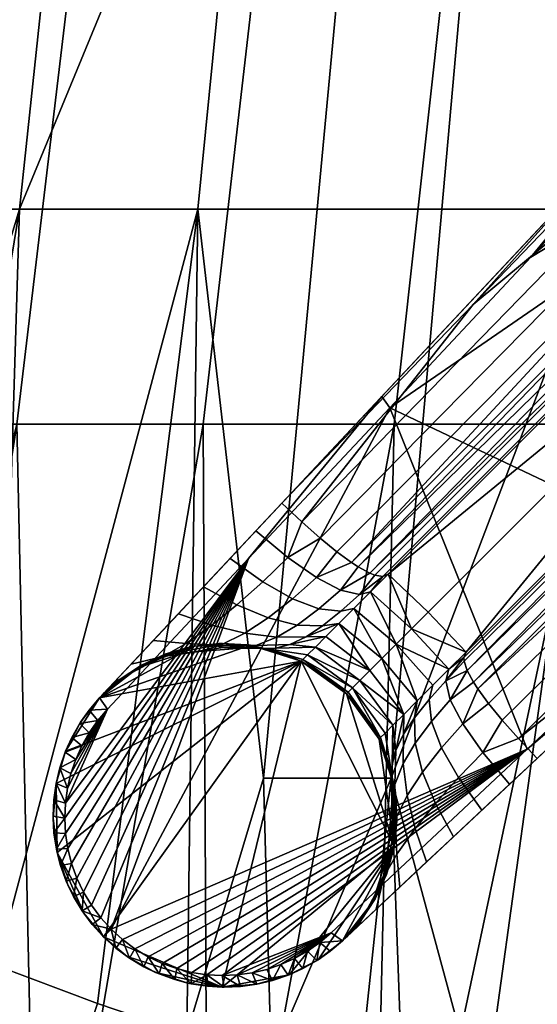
# Model space of a CAD drawing. Header units: millimetres. Extents: x -380 to 380, y -317 to 440.
# Tile 3 of 66: x -263 to -225, y -262 to -190. Entities that reach past the tile are written whole.
import ezdxf

# ---------------------------------------------------------------- set-up
doc = ezdxf.new("R2010")
doc.units = ezdxf.units.MM
doc.header["$MEASUREMENT"] = 0
for name, color, linetype in [('nozky', 250, 'Continuous'), ('podnoz', 7, 'Continuous'), ('sedak', 9, 'Continuous')]:
    doc.layers.add(name, color=color, linetype=linetype)

msp = doc.modelspace()

# ---------------------------------------------------------------- meshes
at = {"layer": 'nozky'}
mesh = msp.add_polyface(dxfattribs=at)
corners = [(-257.123, -239.455, 2.5), (-257.123, -239.455), (-258.504, -241.223), (-259.595, -243.33), (-260.286, -245.697), (-260.286, -245.697, 5), (-259.595, -243.33, 5), (-258.504, -241.223, 5), (-260.498, -248.204), (-260.204, -250.703), (-260.204, -250.703, 5), (-260.498, -248.204, 5), (-259.436, -253.047), (-258.276, -255.117), (-258.276, -255.117, 5), (-259.436, -253.047, 5), (-256.839, -256.839, 5), (-256.839, -256.839), (-257.123, -239.455, 5), (-255.116, -258.276), (-253.047, -259.436), (-253.047, -259.436, 5), (-255.116, -258.276, 5), (-250.703, -260.204), (-248.204, -260.498), (-248.204, -260.498, 5), (-250.703, -260.204, 5), (-245.697, -260.286), (-245.697, -260.286, 5), (-254.069, -237.073), (-255.719, -238.168, 5), (-254.069, -237.073, 5), (-252.218, -236.233, 5), (-250.229, -235.7), (-250.229, -235.7, 5), (-248.178, -235.501, 5), (-246.149, -235.638), (-246.149, -235.638, 5), (-259.436, -253.047), (-260.204, -250.703), (-258.276, -255.117), (-256.839, -256.839), (-253.047, -259.436), (-255.116, -258.276), (-248.204, -260.498), (-242.454, -236.797), (-260.286, -245.697), (-260.498, -248.204), (-257.123, -239.455), (-259.595, -243.33), (-258.504, -241.223), (-254.069, -237.073), (-250.229, -235.7), (-250.703, -260.204), (-246.149, -235.638)]
mesh.append_faces([[corners[k] for k in face] for face in [(0, 1, 2, 2), (3, 4, 5, 6), (2, 3, 6, 7), (8, 9, 10, 11), (12, 13, 14, 15), (16, 14, 13, 17), (9, 12, 15, 10), (4, 8, 11, 5), (7, 18, 0, 0), (2, 7, 0, 0), (19, 20, 21, 22), (23, 24, 25, 26), (20, 23, 26, 21), (24, 27, 28, 25), (22, 16, 17, 19), (29, 1, 0, 0), (30, 29, 0, 0), (29, 31, 32, 33), (0, 18, 30, 30), (31, 29, 30, 30), (32, 34, 33, 33), (35, 33, 34, 34), (36, 33, 35, 35), (36, 35, 37, 37), (38, 39, 40, 40), (40, 39, 41, 41), (42, 43, 44, 44), (39, 45, 41, 41), (41, 44, 43, 43), (46, 39, 47, 47), (45, 39, 46, 46), (48, 49, 50, 50), (45, 46, 49, 49), (49, 48, 45, 45), (51, 52, 48, 48), (42, 44, 53, 53), (52, 54, 48, 48), (48, 54, 45, 45), (44, 41, 45, 45)]])
mesh = msp.add_polyface(dxfattribs=at)
corners = [(-239.161, -239.161), (-236.798, -242.454, 2.5), (-236.798, -242.454), (-242.454, -236.797), (-242.454, -236.797, 2.5), (-240.723, -237.837, 5), (-237.837, -240.722, 5), (-236.798, -242.454, 5), (-239.161, -239.161, 5), (-242.454, -236.797, 5), (-245.697, -260.286), (-243.33, -259.595), (-243.33, -259.595, 5), (-245.697, -260.286, 5), (-239.455, -257.123, 2.5), (-241.224, -258.504), (-239.455, -257.123), (-241.224, -258.504, 5), (-239.455, -257.123, 5), (-237.072, -254.07), (-238.168, -255.719, 5), (-237.072, -254.07, 5), (-236.233, -252.218, 5), (-235.7, -250.228), (-235.7, -250.228, 5), (-235.638, -246.15), (-235.501, -248.178, 5), (-236.085, -244.221, 5), (-235.638, -246.15, 5), (-246.149, -235.638), (-244.221, -236.085, 5), (-246.149, -235.638, 5), (-243.33, -259.595), (-245.697, -260.286), (-248.204, -260.498), (-235.7, -250.228), (-239.455, -257.123), (-241.224, -258.504), (-237.072, -254.07), (-236.798, -242.454), (-235.638, -246.15), (-239.161, -239.161), (-242.454, -236.797)]
mesh.append_faces([[corners[k] for k in face] for face in [(0, 1, 2, 2), (3, 4, 0, 0), (0, 4, 5, 5), (6, 1, 0, 0), (1, 6, 7, 7), (0, 5, 8, 8), (4, 9, 5, 5), (0, 8, 6, 6), (10, 11, 12, 13), (14, 15, 16, 16), (11, 15, 17, 12), (17, 15, 14, 14), (14, 18, 17, 17), (19, 14, 16, 16), (19, 20, 14, 14), (18, 14, 20, 20), (19, 21, 20, 20), (22, 23, 24, 24), (22, 21, 19, 19), (23, 22, 19, 19), (23, 25, 26, 24), (25, 2, 1, 1), (1, 27, 25, 25), (25, 28, 26, 26), (1, 7, 27, 27), (27, 28, 25, 25), (29, 4, 3, 3), (4, 29, 30, 30), (4, 30, 9, 9), (30, 29, 31, 31), (32, 33, 34, 34), (32, 34, 35, 35), (36, 37, 35, 35), (32, 35, 37, 37), (36, 35, 38, 38), (39, 40, 35, 35), (35, 41, 39, 39), (42, 41, 35, 35), (42, 35, 34, 34)]])
at = {"layer": 'podnoz'}
mesh = msp.add_polyface(dxfattribs=at)
corners = [(-202.061, -207.718, 38.574), (-230.471, -236.127, 32.045), (-204.815, -204.815, 37.926), (-173.652, -179.309, 45.104), (-233.225, -233.224, 31.396), (-236.127, -230.471, 32.045), (-207.718, -202.061, 38.574), (-179.309, -173.652, 45.104), (-202.168, -208.76, 43.012), (-202.253, -208.146, 41.259), (-173.878, -179.776, 48.735), (-173.806, -180.423, 50.766), (-201.818, -209.554, 44.486), (-173.442, -181.252, 52.495), (-201.21, -210.524, 45.683), (-172.794, -182.267, 53.917), (-200.356, -211.665, 46.604), (-171.87, -183.471, 55.023), (-199.265, -212.971, 47.251), (-170.677, -184.867, 55.81), (-197.946, -214.437, 47.625), (-169.223, -186.458, 56.269), (-202.061, -207.718, 39.227), (-173.652, -179.309, 46.409), (-167.515, -188.249, 56.396), (-181.962, -202.153, 52.062), (-229.624, -238.799, 37.494), (-196.409, -216.058, 47.728), (-210.855, -229.962, 43.392), (-208.76, -202.168, 43.012), (-180.423, -173.806, 50.766), (-179.776, -173.878, 48.735), (-208.146, -202.253, 41.259), (-209.554, -201.818, 44.486), (-181.252, -173.442, 52.495), (-210.524, -201.21, 45.683), (-182.267, -172.794, 53.917), (-211.665, -200.356, 46.604), (-183.471, -171.87, 55.023), (-207.718, -202.061, 39.227), (-179.309, -173.652, 46.409), (-236.521, -230.631, 33.815), (-237.106, -230.536, 35.305), (-236.127, -230.471, 32.045), (-237.467, -230.395, 35.949), (-238.315, -229.938, 37.042), (-202.153, -181.962, 52.062), (-186.458, -169.223, 56.269), (-214.437, -197.946, 47.625), (-212.971, -199.265, 47.251), (-239.874, -228.838, 38.214), (-241.085, -227.848, 38.706), (-238.799, -229.624, 37.494), (-242.42, -226.665, 38.983), (-216.058, -196.409, 47.728), (-229.962, -210.855, 43.392), (-236.023, -218.367, 48.483), (-179.229, -179.229, 63.63), (-225.76, -207.408, 51.814), (-215.496, -196.449, 55.145), (-211.776, -229.85, 50.493), (-183.265, -203.148, 59.153), (-197.521, -216.499, 54.824), (-169.008, -189.797, 63.48), (-236.594, -217.537, 47.507), (-236.023, -218.367, 48.483), (-225.76, -207.408, 51.814), (-216.065, -195.619, 54.169), (-215.496, -196.449, 55.145), (-205.232, -185.49, 58.476), (-195.536, -173.702, 60.829), (-153.925, -177.012, 66.828), (-169.008, -189.797, 63.48), (-183.265, -203.148, 59.153), (-182.436, -203.717, 58.177), (-197.521, -216.499, 54.824), (-236.594, -217.537, 47.507), (-216.065, -195.619, 54.169), (-220.941, -200.825, 46.301), (-198.015, -176.348, 53.542), (-243.867, -225.302, 39.055), (-210.946, -230.421, 49.516), (-176.348, -198.014, 53.542), (-182.436, -203.717, 58.177), (-153.925, -177.012, 66.828), (-162.012, -184.587, 57.78), (-176.348, -198.014, 53.542), (-200.825, -220.941, 46.301), (-162.012, -184.587, 57.78), (-230.471, -236.127, 32.045), (-202.061, -207.718, 38.574), (-173.652, -179.309, 45.104), (-220.941, -200.825, 46.301), (-243.867, -225.302, 39.055), (-198.015, -176.348, 53.542), (-207.718, -202.061, 38.574), (-179.309, -173.652, 45.104)]
mesh.append_faces([[corners[k] for k in face] for face in [(0, 1, 2, 2), (3, 0, 2, 2), (4, 5, 2, 2), (2, 5, 6, 6), (6, 7, 2, 2), (8, 9, 10, 11), (12, 8, 11, 13), (14, 12, 13, 15), (16, 14, 15, 17), (18, 16, 17, 19), (20, 18, 19, 21), (22, 23, 10, 9), (21, 24, 25, 25), (25, 20, 21, 21), (26, 14, 16, 16), (25, 27, 20, 20), (28, 20, 27, 27), (29, 30, 31, 32), (33, 34, 30, 29), (35, 36, 34, 33), (37, 38, 36, 35), (39, 32, 31, 40), (29, 32, 41, 42), (32, 39, 43, 41), (42, 44, 29, 29), (29, 44, 33, 33), (35, 33, 45, 45), (46, 47, 48, 48), (49, 37, 50, 51), (52, 37, 35, 35), (48, 49, 51, 53), (46, 48, 54, 54), (55, 54, 48, 48), (48, 53, 55, 55), (56, 57, 58, 58), (59, 58, 57, 57), (57, 56, 60, 60), (61, 57, 62, 62), (63, 57, 61, 61), (60, 62, 57, 57), (64, 65, 66, 67), (67, 68, 69, 70), (68, 67, 66, 66), (71, 72, 73, 74), (75, 74, 73, 73), (76, 77, 78, 78), (79, 78, 77, 77), (80, 76, 78, 78), (81, 82, 83, 83), (84, 83, 85, 85), (82, 85, 83, 83), (86, 87, 27, 27), (24, 86, 25, 25), (27, 25, 86, 86), (86, 24, 88, 88), (22, 89, 90, 90), (23, 22, 91, 91), (90, 91, 22, 22), (92, 55, 93, 93), (94, 54, 92, 92), (55, 92, 54, 54), (95, 43, 39, 39), (39, 96, 95, 95), (40, 96, 39, 39)]])
mesh = msp.add_polyface(dxfattribs=at)
corners = [(-230.471, -236.127, 32.045), (-234.431, -234.43, 30.962), (-233.225, -233.224, 31.396), (-231.716, -237.372, 31.602), (-235.563, -235.564, 30.236), (-232.89, -238.546, 30.867), (-234.024, -239.681, 29.784), (-236.127, -230.471, 32.045), (-204.815, -204.815, 37.926), (-202.168, -208.76, 43.012), (-230.615, -236.791, 34.594), (-230.631, -236.521, 33.815), (-202.253, -208.146, 41.259), (-230.471, -236.127, 32.045), (-202.061, -207.718, 39.227), (-201.818, -209.554, 44.486), (-230.396, -237.467, 35.949), (-201.21, -210.524, 45.683), (-229.938, -238.315, 37.042), (-229.624, -238.799, 37.494), (-199.265, -212.971, 47.251), (-227.848, -241.085, 38.706), (-228.838, -239.874, 38.214), (-200.356, -211.665, 46.604), (-197.946, -214.437, 47.625), (-226.665, -242.42, 38.983), (-225.302, -243.867, 39.055), (-210.855, -229.962, 43.392), (-210.524, -201.21, 45.683), (-238.315, -229.938, 37.042), (-238.799, -229.624, 37.494), (-209.554, -201.818, 44.486), (-237.467, -230.395, 35.949), (-211.665, -200.356, 46.604), (-239.874, -228.838, 38.214), (-231.941, -238.228, 34.19), (-231.716, -237.372, 31.602), (-236.023, -218.367, 48.483), (-226.032, -243.201, 46.16), (-211.776, -229.85, 50.493), (-182.436, -203.717, 58.177), (-197.521, -216.499, 54.824), (-211.776, -229.85, 50.493), (-210.946, -230.421, 49.516), (-226.032, -243.201, 46.16), (-210.946, -230.421, 49.516), (-225.302, -243.867, 39.055), (-200.825, -220.941, 46.301), (-176.348, -198.014, 53.542), (-200.825, -220.941, 46.301), (-196.409, -216.058, 47.728)]
mesh.append_faces([[corners[k] for k in face] for face in [(0, 1, 2, 2), (3, 4, 1, 1), (3, 1, 0, 0), (4, 3, 5, 5), (5, 6, 4, 4), (1, 7, 2, 2), (0, 2, 8, 8), (9, 10, 11, 12), (12, 11, 13, 14), (9, 15, 16, 16), (10, 9, 16, 16), (15, 17, 18, 18), (17, 19, 18, 18), (18, 16, 15, 15), (20, 21, 22, 23), (23, 22, 19, 19), (24, 25, 21, 20), (26, 25, 27, 27), (24, 27, 25, 25), (28, 29, 30, 30), (29, 31, 32, 32), (33, 30, 34, 34), (11, 10, 35, 35), (16, 35, 10, 10), (11, 36, 13, 13), (35, 36, 11, 11), (37, 38, 39, 39), (40, 41, 42, 43), (44, 43, 42, 42), (45, 46, 47, 47), (47, 48, 45, 45), (49, 26, 27, 27), (27, 50, 49, 49)]])
mesh = msp.add_polyface(dxfattribs=at)
corners = [(-234.024, -239.681, 29.784), (-236.59, -236.59, 29.24), (-235.563, -235.564, 30.236), (-235.002, -240.659, 28.431), (-237.477, -237.476, 28.005), (-238.621, -232.964, 30.808), (-237.413, -231.756, 31.582), (-239.714, -234.057, 29.746), (-236.127, -230.471, 32.045), (-234.431, -234.43, 30.962), (-240.659, -235.002, 28.43), (-241.991, -236.334, 25.204), (-241.425, -235.769, 26.9), (-238.196, -238.196, 26.569), (-238.727, -238.727, 24.977), (-242.338, -236.681, 23.394), (-239.052, -239.052, 23.279), (-242.454, -236.797, 21.526), (-243.867, -225.302, 39.055), (-229.962, -210.855, 43.392), (-242.42, -226.665, 38.983), (-239.576, -233.151, 33.302), (-240.902, -234.214, 32.097), (-242.751, -234.168, 33.801), (-241.173, -232.981, 35.105), (-239.608, -231.62, 36.096), (-243.086, -232.251, 36.446), (-241.356, -230.706, 37.411), (-238.228, -231.942, 34.19), (-243.422, -229.252, 38.184), (-241.085, -227.848, 38.706), (-239.874, -228.838, 38.214), (-238.799, -229.624, 37.494), (-238.315, -229.938, 37.042), (-242.106, -235.013, 30.744), (-239.714, -234.057, 29.746), (-238.621, -232.964, 30.808), (-237.413, -231.756, 31.582), (-240.659, -235.002, 28.43), (-237.467, -230.395, 35.949), (-237.106, -230.536, 35.305), (-236.521, -230.631, 33.815), (-236.127, -230.471, 32.045), (-236.023, -218.367, 48.483), (-236.594, -217.537, 47.507), (-246.288, -229.327, 45.154)]
mesh.append_faces([[corners[k] for k in face] for face in [(0, 1, 2, 2), (3, 4, 1, 1), (5, 6, 2, 2), (7, 5, 1, 1), (7, 1, 4, 4), (6, 8, 9, 9), (2, 6, 9, 9), (2, 1, 5, 5), (4, 10, 7, 7), (11, 12, 13, 13), (14, 15, 11, 11), (15, 16, 17, 17), (12, 4, 13, 13), (14, 11, 13, 13), (10, 4, 12, 12), (18, 19, 20, 20), (21, 22, 23, 24), (25, 24, 26, 27), (28, 21, 24, 25), (27, 29, 30, 31), (27, 31, 32, 32), (25, 27, 32, 33), (34, 22, 35, 35), (22, 21, 36, 35), (37, 36, 21, 28), (38, 34, 35, 35), (39, 25, 33, 33), (28, 25, 39, 40), (41, 28, 40, 40), (41, 42, 37, 37), (28, 41, 37, 37), (43, 44, 45, 45)]])
mesh = msp.add_polyface(dxfattribs=at)
corners = [(-240.723, -237.837, 5), (-242.454, -236.797, 5), (-242.454, -236.797, 13.263), (-242.454, -236.797, 21.526), (-251.081, -236.226, 28.42), (-251.783, -236.199, 26.302), (-254.539, -237.403, 27.879), (-253.764, -237.086, 30.21), (-248.127, -235.806, 26.856), (-248.71, -235.641, 24.929), (-245.074, -235.87, 25.625), (-245.509, -235.799, 23.864), (-249.884, -236.077, 30.479), (-252.487, -236.463, 32.327), (-247.112, -235.864, 28.809), (-244.315, -235.835, 27.409), (-248.323, -235.62, 32.36), (-250.836, -235.496, 34.09), (-245.771, -235.654, 30.691), (-243.297, -235.581, 29.146), (-246.557, -234.757, 33.93), (-248.967, -234.176, 35.37), (-244.239, -235.049, 32.378), (-242.106, -235.013, 30.744), (-244.858, -233.647, 35.226), (-247.15, -232.703, 36.376), (-242.751, -234.168, 33.801), (-240.902, -234.214, 32.097), (-243.086, -232.251, 36.446), (-245.258, -231.013, 37.357), (-241.173, -232.981, 35.105), (-241.356, -230.706, 37.411), (-243.422, -229.252, 38.184), (-254.083, -237.08, 25.15), (-255.696, -238.15, 25.967), (-252.313, -236.268, 24.365), (-253.223, -235.291, 35.824), (-254.822, -236.998, 34.274), (-251.394, -233.338, 36.675), (-256.066, -238.327, 32.137), (-249.561, -231.381, 37.255), (-248.422, -235.507, 22.949), (-250.415, -235.735, 23.625), (-246.402, -235.603, 22.363), (-244.398, -236.03, 21.884), (-242.338, -236.681, 23.394), (-241.991, -236.334, 25.204), (-241.425, -235.769, 26.9), (-240.659, -235.002, 28.43), (-247.63, -229.32, 37.865), (-245.748, -227.311, 38.46), (-243.867, -225.302, 39.055), (-242.42, -226.665, 38.983), (-241.085, -227.848, 38.706), (-257.123, -239.455, 40.85), (-256.552, -240.287, 41.826), (-246.288, -229.327, 45.154), (-236.594, -217.537, 47.507), (-254.069, -237.073, 5), (-255.719, -238.168, 5), (-252.218, -236.233, 5), (-250.229, -235.7, 5), (-248.178, -235.501, 5), (-244.221, -236.085, 5), (-246.149, -235.638, 5), (-257.123, -239.455, 40.85), (-249.561, -231.381, 37.255), (-251.394, -233.338, 36.675), (-245.748, -227.311, 38.46), (-247.63, -229.32, 37.865), (-253.223, -235.291, 35.824), (-236.594, -217.537, 47.507), (-243.867, -225.302, 39.055)]
mesh.append_faces([[corners[k] for k in face] for face in [(0, 1, 2, 2), (3, 0, 2, 2), (4, 5, 6, 7), (8, 9, 5, 4), (10, 11, 9, 8), (12, 4, 7, 13), (14, 8, 4, 12), (15, 10, 8, 14), (16, 12, 13, 17), (18, 14, 12, 16), (19, 15, 14, 18), (20, 16, 17, 21), (22, 18, 16, 20), (23, 19, 18, 22), (24, 20, 21, 25), (26, 22, 20, 24), (27, 23, 22, 26), (28, 24, 25, 29), (30, 26, 24, 28), (31, 28, 29, 32), (6, 33, 34, 34), (6, 5, 35, 33), (36, 17, 13, 37), (38, 21, 17, 36), (37, 13, 7, 39), (21, 38, 40, 25), (5, 9, 41, 42), (35, 5, 42, 42), (43, 41, 9, 11), (44, 45, 3, 3), (11, 44, 43, 43), (11, 10, 46, 45), (47, 15, 19, 19), (10, 15, 47, 46), (19, 48, 47, 47), (23, 48, 19, 19), (44, 11, 45, 45), (49, 29, 25, 40), (50, 32, 29, 49), (32, 50, 51, 52), (32, 52, 53, 53), (54, 55, 56, 57), (58, 59, 33, 33), (60, 58, 35, 35), (58, 33, 35, 35), (60, 35, 42, 42), (34, 33, 59, 59), (42, 61, 60, 60), (41, 62, 61, 61), (44, 63, 64, 64), (2, 1, 63, 63), (43, 64, 62, 62), (43, 62, 41, 41), (3, 2, 44, 44), (64, 43, 44, 44), (63, 44, 2, 2), (42, 41, 61, 61), (65, 66, 67, 67), (65, 68, 69, 69), (69, 66, 65, 65), (65, 70, 37, 37), (65, 67, 70, 70), (71, 72, 65, 65), (68, 65, 72, 72)]])
mesh = msp.add_polyface(dxfattribs=at)
corners = [(-255.696, -238.15, 25.967), (-257.123, -239.455, 26.798), (-256.853, -239.167, 29.577), (-254.539, -237.403, 27.879), (-256.066, -238.327, 32.137), (-253.764, -237.086, 30.21), (-259.628, -243.42, 39.921), (-258.412, -242.943, 41.12), (-259.146, -242.342, 40.144), (-257.878, -241.998, 41.351), (-257.257, -241.11, 41.587), (-257.89, -240.349, 40.61), (-258.565, -241.315, 40.375), (-257.123, -239.455, 40.85), (-256.552, -240.287, 41.826), (-236.023, -218.367, 48.483), (-246.288, -229.327, 45.154), (-256.286, -256.286, 39.394), (-256.552, -240.287, 41.826), (-257.257, -241.11, 41.587), (-257.878, -241.998, 41.351), (-259.61, -247.109, 40.29), (-258.412, -242.943, 41.12), (-258.856, -243.936, 40.897), (-259.206, -244.967, 40.683), (-259.459, -246.028, 40.48), (-259.659, -248.203, 40.114), (-259.599, -249.317, 39.953), (-259.43, -250.423, 39.809), (-257.042, -255.451, 39.406), (-257.123, -239.455, 15.899), (-257.123, -239.455, 5), (-258.504, -241.223, 5), (-257.89, -240.349, 40.61), (-259.595, -243.33, 5), (-259.146, -242.342, 40.144), (-257.123, -239.455, 40.85), (-258.565, -241.315, 40.375), (-255.719, -238.168, 5), (-254.822, -236.998, 34.274)]
mesh.append_faces([[corners[k] for k in face] for face in [(0, 1, 2, 2), (3, 2, 4, 5), (3, 0, 2, 2), (6, 7, 8, 8), (9, 8, 7, 7), (10, 11, 12, 12), (13, 11, 14, 14), (11, 10, 14, 14), (9, 10, 12, 12), (9, 12, 8, 8), (15, 16, 17, 17), (18, 19, 20, 20), (16, 18, 21, 21), (20, 22, 18, 18), (22, 23, 18, 18), (23, 24, 18, 18), (24, 25, 18, 18), (26, 27, 16, 16), (27, 28, 16, 16), (29, 17, 16, 16), (30, 31, 32, 32), (32, 33, 30, 30), (1, 30, 33, 33), (32, 34, 35, 35), (33, 36, 1, 1), (37, 33, 32, 32), (32, 35, 37, 37), (38, 31, 30, 30), (0, 38, 30, 30), (0, 30, 1, 1), (36, 2, 1, 1), (36, 39, 4, 4), (4, 2, 36, 36)]])
mesh = msp.add_polyface(dxfattribs=at)
corners = [(-235.002, -240.659, 28.431), (-235.79, -241.447, 26.848), (-238.196, -238.196, 26.569), (-236.688, -242.345, 23.334), (-239.052, -239.052, 23.279), (-238.727, -238.727, 24.977), (-236.363, -242.02, 25.091), (-236.798, -242.454, 21.526), (-239.161, -239.161, 21.526), (-237.477, -237.476, 28.005), (-242.338, -236.681, 23.394), (-242.454, -236.797, 21.526), (-237.837, -240.722, 5), (-236.798, -242.454, 13.263), (-236.798, -242.454, 5), (-239.161, -239.161, 5), (-240.723, -237.837, 5), (-235.87, -245.074, 25.625), (-235.806, -248.127, 26.856), (-235.642, -248.71, 24.929), (-235.799, -245.509, 23.864), (-235.835, -244.315, 27.409), (-235.864, -247.112, 28.809), (-235.654, -245.771, 30.691), (-235.62, -248.323, 32.36), (-236.077, -249.884, 30.479), (-235.581, -243.297, 29.146), (-235.603, -246.402, 22.363), (-235.507, -248.422, 22.949), (-236.03, -244.399, 21.884), (-235.79, -241.447, 26.848), (-226.032, -243.201, 46.16), (-236.023, -218.367, 48.483), (-256.286, -256.286, 39.394), (-235.638, -246.15, 5), (-236.085, -244.221, 5), (-235.501, -248.178, 5)]
mesh.append_faces([[corners[k] for k in face] for face in [(0, 1, 2, 2), (3, 4, 5, 5), (1, 5, 2, 2), (6, 5, 1, 1), (3, 7, 4, 4), (5, 6, 3, 3), (8, 4, 7, 7), (9, 0, 2, 2), (10, 5, 4, 4), (11, 4, 8, 8), (12, 13, 14, 14), (15, 8, 7, 12), (16, 11, 8, 15), (12, 7, 13, 13), (17, 18, 19, 20), (21, 22, 18, 17), (23, 24, 25, 22), (26, 23, 22, 21), (27, 20, 19, 28), (20, 27, 29, 29), (20, 29, 3, 3), (7, 3, 29, 29), (17, 6, 30, 21), (30, 26, 21, 21), (6, 17, 20, 3), (31, 32, 33, 33), (29, 34, 35, 35), (13, 35, 14, 14), (27, 36, 34, 34), (7, 29, 13, 13), (34, 29, 27, 27), (35, 13, 29, 29)]])
mesh = msp.add_polyface(dxfattribs=at)
corners = [(-259.599, -249.317, 39.953), (-260.437, -249.268, 38.976), (-260.254, -250.469, 38.833), (-259.43, -250.423, 39.809), (-259.955, -251.65, 38.709), (-259.659, -248.203, 40.114), (-260.449, -246.869, 39.314), (-260.502, -248.058, 39.138), (-259.61, -247.109, 40.29), (-260.284, -245.694, 39.504), (-259.459, -246.028, 40.48), (-260.009, -244.541, 39.707), (-259.206, -244.967, 40.683), (-259.628, -243.42, 39.921), (-258.856, -243.936, 40.897), (-258.412, -242.943, 41.12), (-256.552, -240.287, 41.826), (-259.459, -246.028, 40.48), (-259.61, -247.109, 40.29), (-246.288, -229.327, 45.154), (-259.659, -248.203, 40.114), (-259.154, -251.509, 39.685), (-259.43, -250.423, 39.809), (-258.774, -252.566, 39.582), (-258.292, -253.582, 39.5), (-257.712, -254.546, 39.442), (-257.042, -255.451, 39.406), (-259.595, -243.33, 5), (-260.286, -245.697, 5), (-260.009, -244.541, 39.707), (-260.204, -250.703, 5), (-260.437, -249.268, 38.976), (-260.498, -248.204, 5), (-260.449, -246.869, 39.314), (-259.628, -243.42, 39.921), (-260.284, -245.694, 39.504), (-259.146, -242.342, 40.144), (-260.502, -248.058, 39.138), (-260.254, -250.469, 38.833), (-259.955, -251.65, 38.709)]
mesh.append_faces([[corners[k] for k in face] for face in [(0, 1, 2, 2), (2, 3, 0, 0), (3, 2, 4, 4), (5, 1, 0, 0), (5, 6, 7, 7), (6, 5, 8, 8), (5, 7, 1, 1), (9, 6, 8, 8), (10, 11, 9, 9), (10, 12, 11, 11), (13, 11, 14, 14), (10, 9, 8, 8), (13, 14, 15, 15), (12, 14, 11, 11), (16, 17, 18, 18), (19, 18, 20, 20), (21, 19, 22, 22), (19, 21, 23, 23), (19, 23, 24, 24), (25, 19, 24, 24), (19, 25, 26, 26), (27, 28, 29, 29), (30, 31, 32, 32), (33, 28, 32, 32), (27, 29, 34, 34), (28, 35, 29, 29), (34, 36, 27, 27), (32, 37, 33, 33), (30, 38, 31, 31), (31, 37, 32, 32), (30, 39, 38, 38), (33, 35, 28, 28)]])
mesh = msp.add_polyface(dxfattribs=at)
corners = [(-234.024, -239.681, 29.784), (-235.002, -240.659, 28.431), (-236.59, -236.59, 29.24), (-234.757, -246.557, 33.93), (-234.176, -248.966, 35.37), (-235.496, -250.836, 34.09), (-235.62, -248.323, 32.36), (-235.049, -244.239, 32.378), (-235.654, -245.771, 30.691), (-235.014, -242.107, 30.744), (-235.581, -243.297, 29.146), (-233.647, -244.859, 35.226), (-232.703, -247.15, 36.376), (-234.168, -242.751, 33.801), (-234.214, -240.902, 32.097), (-232.25, -243.086, 36.446), (-231.013, -245.258, 37.357), (-232.981, -241.173, 35.105), (-233.151, -239.576, 33.302), (-230.706, -241.357, 37.411), (-229.252, -243.422, 38.184), (-231.62, -239.609, 36.096), (-231.941, -238.228, 34.19), (-235.79, -241.447, 26.848), (-235.002, -240.659, 28.431), (-229.319, -247.63, 37.865), (-231.381, -249.561, 37.255), (-227.311, -245.748, 38.46), (-226.665, -242.42, 38.983), (-225.302, -243.867, 39.055), (-227.848, -241.085, 38.706), (-228.838, -239.874, 38.214), (-229.624, -238.799, 37.494), (-229.938, -238.315, 37.042), (-234.024, -239.681, 29.784), (-232.89, -238.546, 30.867), (-231.716, -237.372, 31.602), (-230.396, -237.467, 35.949), (-210.946, -230.421, 49.516), (-226.032, -243.201, 46.16), (-240.287, -256.552, 41.826), (-239.455, -257.123, 40.85), (-235.507, -248.422, 22.949), (-235.7, -250.228, 5), (-235.501, -248.178, 5), (-235.603, -246.402, 22.363), (-239.455, -257.123, 40.85), (-227.311, -245.748, 38.46), (-225.302, -243.867, 39.055), (-210.946, -230.421, 49.516)]
mesh.append_faces([[corners[k] for k in face] for face in [(0, 1, 2, 2), (3, 4, 5, 6), (7, 3, 6, 8), (9, 7, 8, 10), (11, 12, 4, 3), (13, 11, 3, 7), (14, 13, 7, 9), (15, 16, 12, 11), (17, 15, 11, 13), (18, 17, 13, 14), (19, 20, 16, 15), (21, 19, 15, 17), (22, 21, 17, 18), (10, 23, 24, 24), (9, 10, 24, 24), (25, 26, 12, 16), (27, 25, 16, 20), (20, 28, 29, 27), (28, 20, 30, 30), (19, 31, 30, 20), (32, 31, 19, 19), (21, 33, 32, 19), (34, 14, 9, 9), (35, 18, 14, 34), (36, 22, 18, 35), (24, 34, 9, 9), (33, 21, 37, 37), (21, 22, 37, 37), (38, 39, 40, 41), (42, 43, 44, 44), (45, 42, 44, 44), (46, 47, 48, 48), (48, 49, 46, 46)]])
mesh = msp.add_polyface(dxfattribs=at)
corners = [(-259.154, -251.509, 39.685), (-259.955, -251.65, 38.709), (-259.542, -252.798, 38.606), (-258.774, -252.566, 39.582), (-259.019, -253.901, 38.524), (-259.43, -250.423, 39.809), (-258.389, -254.95, 38.465), (-257.661, -255.932, 38.43), (-257.042, -255.451, 39.406), (-256.286, -256.286, 39.394), (-256.84, -256.839, 38.418), (-255.933, -257.66, 38.43), (-258.292, -253.582, 39.5), (-257.712, -254.546, 39.442), (-251.649, -259.955, 38.709), (-250.469, -260.254, 38.833), (-251.509, -259.155, 39.685), (-249.317, -259.599, 39.953), (-249.268, -260.437, 38.976), (-248.059, -260.502, 39.138), (-250.422, -259.43, 39.809), (-252.565, -258.775, 39.582), (-252.798, -259.543, 38.606), (-248.204, -259.658, 40.114), (-246.87, -260.449, 39.314), (-245.694, -260.284, 39.504), (-247.11, -259.61, 40.29), (-244.541, -260.009, 39.707), (-246.028, -259.458, 40.48), (-243.936, -258.856, 40.897), (-244.967, -259.206, 40.683), (-253.901, -259.019, 38.524), (-254.546, -257.712, 39.442), (-254.95, -258.389, 38.465), (-253.581, -258.292, 39.5), (-255.451, -257.042, 39.406), (-240.287, -256.552, 41.826), (-246.028, -259.458, 40.48), (-244.967, -259.206, 40.683), (-226.032, -243.201, 46.16), (-252.565, -258.775, 39.582), (-251.509, -259.155, 39.685), (-247.11, -259.61, 40.29), (-248.204, -259.658, 40.114), (-256.286, -256.286, 39.394), (-255.451, -257.042, 39.406), (-259.436, -253.047, 5), (-259.955, -251.65, 38.709), (-260.204, -250.703, 5), (-257.661, -255.932, 38.43), (-258.389, -254.95, 38.465), (-258.276, -255.117, 5), (-259.019, -253.901, 38.524), (-256.839, -256.839, 5), (-256.84, -256.839, 38.418), (-259.542, -252.798, 38.606), (-255.933, -257.66, 38.43), (-255.116, -258.276, 5), (-253.901, -259.019, 38.524), (-254.95, -258.389, 38.465), (-253.047, -259.436, 5), (-250.703, -260.204, 5), (-251.649, -259.955, 38.709), (-245.697, -260.286, 5), (-246.87, -260.449, 39.314), (-248.204, -260.498, 5), (-243.33, -259.595, 5), (-244.541, -260.009, 39.707), (-249.268, -260.437, 38.976), (-252.798, -259.543, 38.606), (-250.469, -260.254, 38.833), (-248.059, -260.502, 39.138), (-245.694, -260.284, 39.504)]
mesh.append_faces([[corners[k] for k in face] for face in [(0, 1, 2, 2), (0, 2, 3, 3), (4, 3, 2, 2), (5, 1, 0, 0), (6, 7, 8, 8), (9, 8, 7, 7), (7, 10, 9, 9), (11, 9, 10, 10), (3, 4, 12, 12), (6, 12, 4, 4), (6, 13, 12, 12), (13, 6, 8, 8), (14, 15, 16, 16), (17, 15, 18, 18), (18, 19, 17, 17), (15, 20, 16, 16), (14, 21, 22, 22), (17, 20, 15, 15), (17, 19, 23, 23), (23, 19, 24, 24), (25, 26, 24, 24), (27, 28, 25, 25), (27, 29, 30, 30), (28, 26, 25, 25), (27, 30, 28, 28), (23, 24, 26, 26), (31, 32, 33, 33), (22, 34, 31, 31), (22, 21, 34, 34), (34, 32, 31, 31), (11, 35, 9, 9), (33, 35, 11, 11), (35, 33, 32, 32), (21, 14, 16, 16), (36, 37, 38, 38), (39, 40, 41, 41), (36, 42, 37, 37), (36, 43, 42, 42), (39, 44, 45, 45), (46, 47, 48, 48), (49, 50, 51, 51), (52, 46, 51, 51), (49, 53, 54, 54), (53, 49, 51, 51), (51, 50, 52, 52), (46, 55, 47, 47), (46, 52, 55, 55), (56, 53, 57, 57), (58, 59, 57, 57), (56, 57, 59, 59), (57, 60, 58, 58), (60, 61, 62, 62), (54, 53, 56, 56), (63, 64, 65, 65), (66, 67, 63, 63), (68, 61, 65, 65), (60, 69, 58, 58), (60, 62, 69, 69), (61, 68, 70, 70), (65, 64, 71, 71), (71, 68, 65, 65), (70, 62, 61, 61), (63, 67, 72, 72), (72, 64, 63, 63)]])
mesh = msp.add_polyface(dxfattribs=at)
corners = [(-236.226, -251.081, 28.42), (-237.086, -253.764, 30.21), (-237.402, -254.539, 27.879), (-236.199, -251.784, 26.302), (-235.806, -248.127, 26.856), (-235.642, -248.71, 24.929), (-236.077, -249.884, 30.479), (-236.463, -252.487, 32.327), (-235.864, -247.112, 28.809), (-235.62, -248.323, 32.36), (-235.496, -250.836, 34.09), (-238.15, -255.696, 25.967), (-239.167, -256.853, 29.577), (-239.455, -257.123, 26.798), (-236.268, -252.314, 24.365), (-237.08, -254.083, 25.15), (-235.735, -250.415, 23.625), (-238.327, -256.067, 32.137), (-236.999, -254.822, 34.274), (-235.291, -253.223, 35.824), (-234.176, -248.966, 35.37), (-233.337, -251.393, 36.675), (-235.507, -248.422, 22.949), (-231.381, -249.561, 37.255), (-232.703, -247.15, 36.376), (-242.342, -259.146, 40.144), (-242.943, -258.413, 41.12), (-243.42, -259.629, 39.921), (-243.936, -258.856, 40.897), (-244.541, -260.009, 39.707), (-241.998, -257.879, 41.351), (-241.314, -258.565, 40.375), (-241.109, -257.257, 41.587), (-239.455, -257.123, 40.85), (-240.287, -256.552, 41.826), (-240.349, -257.89, 40.61), (-242.943, -258.413, 41.12), (-241.998, -257.879, 41.351), (-240.287, -256.552, 41.826), (-243.936, -258.856, 40.897), (-244.967, -259.206, 40.683), (-253.581, -258.292, 39.5), (-252.565, -258.775, 39.582), (-226.032, -243.201, 46.16), (-254.546, -257.712, 39.442), (-255.451, -257.042, 39.406), (-249.317, -259.599, 39.953), (-248.204, -259.658, 40.114), (-250.422, -259.43, 39.809), (-251.509, -259.155, 39.685), (-241.109, -257.257, 41.587), (-239.455, -257.123, 15.899), (-241.224, -258.504, 5), (-239.455, -257.123, 5), (-240.349, -257.89, 40.61), (-242.342, -259.146, 40.144), (-243.33, -259.595, 5), (-243.42, -259.629, 39.921), (-244.541, -260.009, 39.707), (-241.314, -258.565, 40.375), (-239.455, -257.123, 40.85), (-238.168, -255.719, 5), (-237.072, -254.07, 5), (-236.233, -252.218, 5), (-235.7, -250.228, 5), (-235.291, -253.223, 35.824), (-233.337, -251.393, 36.675), (-231.381, -249.561, 37.255), (-229.319, -247.63, 37.865), (-227.311, -245.748, 38.46)]
mesh.append_faces([[corners[k] for k in face] for face in [(0, 1, 2, 3), (4, 0, 3, 5), (6, 7, 1, 0), (8, 6, 0, 4), (9, 10, 7, 6), (11, 12, 13, 13), (2, 12, 11, 11), (14, 3, 2, 15), (2, 11, 15, 15), (16, 3, 14, 14), (2, 1, 17, 12), (18, 17, 1, 7), (19, 18, 7, 10), (10, 20, 21, 19), (22, 5, 16, 16), (5, 3, 16, 16), (23, 21, 20, 24), (25, 26, 27, 27), (28, 29, 27, 27), (26, 25, 30, 30), (27, 26, 28, 28), (25, 31, 30, 30), (32, 30, 31, 31), (32, 33, 34, 34), (35, 33, 32, 32), (32, 31, 35, 35), (36, 37, 38, 38), (39, 36, 38, 38), (39, 38, 40, 40), (41, 42, 43, 43), (44, 41, 43, 43), (45, 44, 43, 43), (46, 47, 43, 43), (43, 48, 46, 46), (49, 48, 43, 43), (38, 37, 50, 50), (38, 43, 47, 47), (51, 52, 53, 53), (54, 52, 51, 51), (55, 56, 52, 52), (13, 54, 51, 51), (56, 57, 58, 58), (59, 55, 52, 52), (52, 54, 59, 59), (55, 57, 56, 56), (60, 54, 13, 13), (61, 51, 53, 53), (11, 51, 61, 61), (62, 15, 61, 61), (63, 14, 62, 62), (11, 13, 51, 51), (62, 14, 15, 15), (63, 16, 14, 14), (11, 61, 15, 15), (16, 63, 64, 64), (16, 64, 22, 22), (60, 13, 12, 12), (60, 17, 18, 18), (60, 12, 17, 17), (60, 65, 66, 66), (60, 67, 68, 68), (60, 66, 67, 67), (60, 18, 65, 65), (68, 69, 60, 60)]])
at = {"layer": 'sedak'}
mesh = msp.add_polyface(dxfattribs=at)
corners = [(-252.438, -129.952, 406.353), (-239.257, -129.952, 397.806), (-249.597, -219.564, 402.484), (-263.141, -219.564, 411.125), (-265.25, -129.952, 415.737), (-276.271, -219.564, 420.613), (-277.626, -129.952, 425.974), (-288.924, -219.564, 430.961), (-289.501, -129.952, 437.079), (-301.036, -219.564, 442.182), (-300.809, -129.952, 449.067), (-312.543, -219.564, 454.289), (-311.481, -129.952, 461.955), (-323.383, -219.564, 467.295), (-321.453, -129.952, 475.757), (-333.492, -219.564, 481.216), (-245.881, -162.551, 483.598), (-249.97, -203.921, 484.698), (-241.31, -203.921, 477.021), (-237.424, -162.551, 475.929), (-241.793, -121.182, 482.497), (-254.149, -121.182, 495.827), (-262.954, -203.921, 498.124), (-265.519, -121.182, 510.752), (-274.925, -203.921, 513.234), (-275.747, -121.182, 527.423), (-285.711, -203.921, 530.186), (-290.667, -203.921, 539.545), (-284.653, -121.182, 546.012), (-289.884, -162.551, 547.585), (-292.031, -121.182, 566.703), (-297.469, -162.551, 568.518), (-293.953, -162.551, 557.951), (-288.611, -121.182, 556.261), (-302.907, -203.921, 570.333), (-299.294, -203.921, 559.641), (-295.114, -203.921, 549.158), (-298.344, -121.182, 593.503), (-303.958, -162.551, 595.659), (-301.118, -162.551, 581.991), (-295.58, -121.182, 580.01), (-306.655, -203.921, 583.973), (-302.287, -140.195, 603.029), (-304.878, -159.551, 603.728), (-307.447, -178.913, 604.279), (-299.673, -120.846, 602.184), (-317.151, -137.229, 630.758), (-323.909, -136.153, 635.632), (-329.134, -175.505, 636.676), (-322.397, -176.473, 631.833), (-311.417, -138.21, 624.698), (-316.667, -177.329, 625.815), (-306.97, -139.048, 617.792), (-312.207, -178.033, 618.957), (-303.934, -139.713, 610.439), (-309.14, -178.562, 611.65), (-309.993, -198.279, 604.683)]
mesh.append_faces([[corners[k] for k in face] for face in [(0, 1, 2, 3), (4, 0, 3, 5), (6, 4, 5, 7), (8, 6, 7, 9), (10, 8, 9, 11), (12, 10, 11, 13), (14, 12, 13, 15), (16, 17, 18, 19), (16, 20, 21, 21), (22, 17, 16, 16), (21, 22, 16, 16), (23, 24, 22, 21), (25, 26, 24, 23), (27, 26, 25, 25), (25, 28, 29, 29), (29, 27, 25, 25), (30, 31, 32, 33), (31, 34, 35, 32), (32, 35, 36, 29), (33, 32, 29, 28), (37, 38, 39, 40), (41, 39, 38, 38), (39, 41, 34, 31), (40, 39, 31, 30), (42, 43, 38, 38), (37, 42, 38, 38), (44, 38, 43, 43), (42, 37, 45, 45), (46, 47, 48, 49), (50, 46, 49, 51), (52, 50, 51, 53), (54, 52, 53, 55), (43, 55, 44, 44), (56, 44, 55, 55), (54, 55, 43, 43), (54, 43, 42, 42)]])
mesh = msp.add_polyface(dxfattribs=at)
corners = [(-172.483, -150.374, 367.191), (-179.381, -154.983, 370.148), (-182.432, -148.172, 371.061), (-175.512, -143.82, 368.015), (-185.292, -141.263, 371.957), (-178.36, -137.159, 368.827), (-159.493, -140.048, 360.892), (-165.863, -163.124, 365.514), (-172.68, -168.268, 368.283), (-176.133, -161.685, 369.221), (-169.269, -156.812, 366.356), (-162.262, -169.296, 364.667), (-169.016, -174.719, 367.337), (-189.232, -151.747, 373.765), (-192.088, -144.606, 374.744), (-186.175, -158.8, 372.766), (-182.909, -165.756, 371.748), (-179.423, -172.603, 370.715), (-175.709, -179.328, 369.67), (-165.135, -181.022, 366.387), (-171.759, -185.915, 368.617), (-225.767, -129.952, 390.076), (-211.994, -129.952, 383.129), (-221.464, -219.564, 387.649), (-235.695, -219.564, 394.67), (-239.257, -129.952, 397.806), (-249.597, -219.564, 402.484), (-167.568, -192.349, 367.56), (-192.105, -219.564, 375.826), (-206.927, -219.564, 381.381), (-199.539, -122.758, 377.53), (-194.751, -137.389, 375.699), (-197.232, -130.104, 376.628), (-187.059, -121.182, 443.914), (-192.77, -203.921, 446.432), (-175.201, -203.921, 439.014), (-170.151, -121.182, 436.27), (-202.895, -121.182, 452.578), (-209.269, -203.921, 454.918), (-213.342, -121.182, 459.246), (-220.175, -203.921, 461.5), (-228.548, -162.551, 468.751), (-232.229, -203.921, 469.849), (-224.868, -121.182, 467.654), (-241.793, -121.182, 482.497), (-245.881, -162.551, 483.598), (-237.424, -162.551, 475.929), (-233.538, -121.182, 474.838), (-241.31, -203.921, 477.021)]
mesh.append_faces([[corners[k] for k in face] for face in [(0, 1, 2, 3), (3, 2, 4, 5), (3, 6, 0, 0), (7, 8, 9, 10), (10, 9, 1, 0), (6, 10, 0, 0), (11, 12, 8, 7), (2, 13, 14, 4), (13, 2, 1, 15), (15, 1, 9, 16), (8, 17, 16, 9), (17, 8, 12, 18), (18, 12, 19, 20), (21, 22, 23, 24), (25, 21, 24, 26), (20, 27, 28, 28), (20, 28, 18, 18), (13, 28, 29, 29), (28, 16, 17, 17), (28, 17, 18, 18), (30, 29, 23, 23), (28, 15, 16, 16), (14, 29, 31, 31), (13, 29, 14, 14), (32, 29, 30, 30), (22, 30, 23, 23), (32, 31, 29, 29), (15, 28, 13, 13), (33, 34, 35, 36), (37, 38, 34, 33), (39, 40, 38, 37), (41, 42, 40, 40), (39, 43, 41, 41), (40, 39, 41, 41), (44, 45, 46, 47), (46, 48, 42, 41)]])
mesh = msp.add_polyface(dxfattribs=at)
corners = [(-245.196, -245.29, 478.112), (-241.31, -203.921, 477.021), (-249.97, -203.921, 484.698), (-289.884, -162.551, 547.585), (-295.114, -203.921, 549.158), (-290.667, -203.921, 539.545), (-309.47, -225.191, 584.859), (-308.023, -227.724, 578.13), (-306.655, -203.921, 583.973), (-302.907, -203.921, 570.333), (-311.195, -221.481, 594.731), (-303.958, -162.551, 595.659), (-309.993, -198.279, 604.683), (-312.01, -219.275, 600.606), (-312.515, -217.648, 604.94), (-307.447, -178.913, 604.279), (-329.134, -175.505, 636.676), (-333.471, -208.802, 637.013), (-330.086, -209.489, 634.804), (-322.397, -176.473, 631.833), (-316.667, -177.329, 625.815), (-323.997, -211.066, 629.47), (-321.352, -211.943, 626.387), (-319.019, -212.861, 623.087), (-326.937, -210.241, 632.302), (-312.207, -178.033, 618.957), (-317.014, -213.811, 619.602), (-309.14, -178.562, 611.65), (-313.147, -216.681, 608.722), (-315.399, -214.755, 616.081), (-314.109, -215.714, 612.445), (-330.436, -217.865, 631.077), (-328.285, -214.202, 632.198), (-334.536, -212.771, 636.639), (-336.2, -216.475, 635.154), (-325.467, -219.573, 625.967), (-322.904, -215.927, 626.628), (-318.669, -217.852, 620.225), (-315.766, -219.842, 613.445)]
mesh.append_faces([[corners[k] for k in face] for face in [(0, 1, 2, 2), (3, 4, 5, 5), (6, 7, 8, 8), (9, 8, 7, 7), (6, 8, 10, 10), (11, 12, 13, 13), (14, 13, 12, 12), (11, 15, 12, 12), (10, 11, 13, 13), (8, 11, 10, 10), (16, 17, 18, 18), (19, 16, 18, 18), (20, 21, 22, 22), (20, 22, 23, 23), (21, 20, 19, 19), (18, 24, 19, 19), (24, 21, 19, 19), (25, 23, 26, 26), (27, 28, 12, 12), (12, 28, 14, 14), (25, 26, 29, 29), (29, 30, 27, 27), (27, 30, 28, 28), (23, 25, 20, 20), (29, 27, 25, 25), (31, 32, 33, 34), (35, 36, 32, 31), (32, 18, 17, 33), (24, 18, 32, 32), (36, 21, 24, 32), (36, 22, 21, 21), (37, 26, 23, 36), (22, 36, 23, 23), (38, 30, 29, 37), (28, 30, 38, 38), (26, 37, 29, 29)]])
mesh = msp.add_polyface(dxfattribs=at)
corners = [(-199.973, -299.942, 379.878), (-212.73, -298.277, 384.486), (-192.105, -219.564, 375.826), (-225.282, -296.428, 389.615), (-206.927, -219.564, 381.381), (-161.694, -219.564, 366.696), (-187.043, -301.43, 375.766), (-167.568, -192.349, 367.56), (-221.464, -219.564, 387.649), (-237.393, -294.421, 395.193), (-235.695, -219.564, 394.67), (-241.31, -203.921, 477.021), (-245.196, -245.29, 478.112), (-235.909, -245.29, 470.947), (-232.229, -203.921, 469.849), (-185.163, -277.867, 443.474), (-192.77, -203.921, 446.432), (-194.867, -276.469, 447.378), (-212.908, -273.367, 455.97), (-204.352, -274.927, 451.66), (-209.269, -203.921, 454.918), (-175.201, -203.921, 439.014), (-175.262, -279.128, 439.936), (-220.175, -203.921, 461.5), (-223.315, -271.221, 461.863), (-218.16, -272.32, 458.849), (-238.277, -267.573, 471.817), (-235.075, -268.417, 469.522), (-244.639, -265.782, 476.676), (-229.271, -269.856, 465.598), (-236.22, -272.543, 469.376), (-239.451, -271.696, 471.697), (-241.395, -275.568, 470.435), (-238.111, -276.422, 468.076), (-224.353, -275.362, 461.636), (-226.061, -279.268, 460.213), (-213.854, -277.52, 455.684), (-215.407, -281.451, 454.172), (-205.224, -279.091, 451.335), (-185.882, -282.057, 443.086)]
mesh.append_faces([[corners[k] for k in face] for face in [(0, 1, 2, 2), (1, 3, 4, 4), (4, 2, 1, 1), (5, 6, 2, 2), (7, 5, 2, 2), (8, 4, 3, 3), (8, 9, 10, 10), (8, 3, 9, 9), (11, 12, 13, 14), (15, 16, 17, 17), (18, 19, 20, 20), (19, 17, 16, 16), (21, 15, 22, 22), (21, 16, 15, 15), (16, 20, 19, 19), (23, 24, 25, 25), (20, 25, 18, 18), (20, 23, 25, 25), (13, 26, 27, 27), (28, 26, 13, 13), (27, 29, 13, 13), (13, 29, 23, 23), (23, 14, 13, 13), (23, 29, 24, 24), (30, 31, 32, 33), (34, 30, 33, 35), (36, 34, 35, 37), (34, 36, 18, 25), (27, 30, 34, 34), (38, 39, 15, 17), (36, 38, 19, 18), (30, 27, 26, 31), (27, 34, 29, 29), (34, 24, 29, 29), (24, 34, 25, 25), (38, 17, 19, 19)]])
mesh = msp.add_polyface(dxfattribs=at)
corners = [(-273.547, -286.854, 416.316), (-279.532, -285.325, 420.597), (-263.141, -219.564, 411.125), (-291.098, -282.099, 429.648), (-296.667, -280.403, 434.412), (-288.924, -219.564, 430.961), (-285.384, -283.74, 425.042), (-276.271, -219.564, 420.613), (-249.226, -292.225, 401.309), (-261.599, -289.649, 408.498), (-249.597, -219.564, 402.484), (-235.695, -219.564, 394.67), (-245.196, -245.29, 478.112), (-250.768, -263.896, 481.777), (-244.639, -265.782, 476.676), (-249.97, -203.921, 484.698), (-257.278, -261.695, 487.71), (-235.909, -245.29, 470.947), (-264.642, -258.918, 495.172), (-271.465, -256.015, 502.948), (-262.954, -203.921, 498.124), (-277.792, -252.971, 511.077), (-283.55, -249.827, 519.45), (-274.925, -203.921, 513.234), (-286.628, -247.965, 524.402), (-285.711, -203.921, 530.186), (-289.535, -246.067, 529.448), (-293.937, -242.874, 537.926), (-290.667, -203.921, 539.545), (-296.636, -240.679, 543.749), (-287.829, -257.708, 519.52), (-293.956, -253.946, 529.828), (-297.64, -256.678, 528.764), (-291.357, -260.481, 518.237), (-285.108, -253.938, 519.922), (-291.129, -250.186, 530.045), (-281.93, -260.858, 510.884), (-285.311, -263.666, 509.417), (-279.31, -257.077, 511.443), (-272.934, -260.119, 503.209), (-275.441, -263.914, 502.499), (-295.551, -247.002, 538.626), (-266.053, -263.023, 495.335), (-258.625, -265.803, 487.78)]
mesh.append_faces([[corners[k] for k in face] for face in [(0, 1, 2, 2), (3, 4, 5, 5), (6, 3, 7, 7), (8, 9, 10, 10), (11, 8, 10, 10), (10, 9, 2, 2), (7, 3, 5, 5), (2, 1, 7, 7), (12, 13, 14, 14), (15, 16, 13, 13), (17, 12, 14, 14), (15, 13, 12, 12), (15, 18, 16, 16), (19, 18, 20, 20), (20, 21, 19, 19), (22, 21, 23, 23), (23, 24, 22, 22), (24, 25, 26, 26), (27, 26, 25, 25), (27, 28, 29, 29), (20, 23, 21, 21), (23, 25, 24, 24), (15, 20, 18, 18), (25, 28, 27, 27), (30, 31, 32, 33), (34, 35, 31, 30), (36, 30, 33, 37), (38, 34, 30, 36), (39, 38, 36, 40), (41, 35, 26, 27), (34, 38, 21, 22), (35, 34, 22, 24), (39, 42, 18, 19), (42, 43, 16, 18), (38, 39, 19, 21), (35, 24, 26, 26)]])
mesh = msp.add_polyface(dxfattribs=at)
corners = [(-282.068, -268.297, 498.591), (-288.882, -265.149, 507.333), (-336.636, -268.737, 497.369), (-311.528, -281.058, 463.151), (-259.833, -276.479, 475.867), (-320.635, -277.128, 474.066), (-246.466, -280.316, 465.212), (-301.806, -284.759, 452.873), (-291.438, -288.253, 443.169), (-230.509, -284.137, 454.599), (-343.488, -264.312, 509.659), (-295.087, -261.907, 516.338), (-329.011, -273.015, 485.489), (-266.815, -274.189, 482.227), (-274.727, -271.305, 490.236), (-285.384, -283.74, 425.042), (-276.271, -219.564, 420.613), (-279.532, -285.325, 420.597), (-301.036, -219.564, 442.182), (-302.098, -278.649, 439.344), (-307.371, -276.842, 444.429), (-288.924, -219.564, 430.961), (-296.667, -280.403, 434.412), (-275.441, -263.914, 502.499), (-281.93, -260.858, 510.884), (-285.311, -263.666, 509.417), (-278.665, -266.758, 500.854), (-268.441, -266.833, 494.482), (-271.5, -269.713, 492.669), (-291.357, -260.481, 518.237), (-306.471, -283.216, 447.628), (-304.277, -284.836, 450.417), (-314.129, -281.086, 460.847), (-316.441, -279.433, 458.196), (-307.556, -280.172, 445.441), (-317.594, -276.388, 456.075), (-295.839, -286.789, 437.651), (-293.771, -288.378, 440.569), (-296.854, -283.748, 435.405), (-284.624, -290.134, 428.317), (-282.687, -291.693, 431.354), (-285.568, -287.099, 426.016), (-272.85, -293.252, 419.624), (-271.05, -294.781, 422.768), (-273.724, -290.223, 417.274), (-280.502, -291.524, 434.085), (-312.479, -274.984, 449.663), (-291.098, -282.099, 429.648), (-269.02, -294.572, 425.62), (-273.547, -286.854, 416.316)]
mesh.append_faces([[corners[k] for k in face] for face in [(0, 1, 2, 2), (3, 4, 5, 5), (6, 3, 7, 7), (8, 9, 7, 7), (10, 1, 11, 11), (12, 5, 13, 13), (14, 0, 12, 12), (4, 13, 5, 5), (14, 12, 13, 13), (15, 16, 17, 17), (18, 19, 20, 20), (19, 21, 22, 22), (23, 24, 25, 26), (27, 23, 26, 28), (1, 25, 29, 11), (14, 28, 26, 0), (0, 26, 25, 1), (30, 31, 32, 33), (34, 30, 33, 35), (36, 37, 31, 30), (38, 36, 30, 34), (39, 40, 37, 36), (41, 39, 36, 38), (42, 43, 40, 39), (44, 42, 39, 41), (7, 3, 32, 31), (8, 7, 31, 37), (37, 40, 45, 8), (35, 46, 20, 34), (34, 19, 22, 38), (34, 20, 19, 19), (22, 47, 38, 38), (40, 43, 48, 45), (41, 17, 49, 44), (38, 47, 15, 41), (15, 17, 41, 41)]])
mesh = msp.add_polyface(dxfattribs=at)
corners = [(-246.466, -280.316, 465.212), (-301.806, -284.759, 452.873), (-243.046, -281.198, 462.762), (-210.38, -288.037, 443.767), (-280.502, -291.524, 434.085), (-269.02, -294.572, 425.62), (-257.42, -297.305, 418.029), (-190.14, -291.147, 435.132), (-311.528, -281.058, 463.151), (-259.833, -276.479, 475.867), (-219.447, -286.393, 448.334), (-291.438, -288.253, 443.169), (-230.509, -284.137, 454.599), (-273.547, -286.854, 416.316), (-263.141, -219.564, 411.125), (-261.599, -289.649, 408.498), (-235.695, -219.564, 394.67), (-237.393, -294.421, 395.193), (-249.226, -292.225, 401.309), (-266.053, -263.023, 495.335), (-272.934, -260.119, 503.209), (-275.441, -263.914, 502.499), (-268.441, -266.833, 494.482), (-260.885, -269.63, 486.792), (-271.5, -269.713, 492.669), (-263.771, -272.546, 484.821), (-258.625, -265.803, 487.78), (-254.205, -271.85, 480.682), (-256.945, -274.795, 478.587), (-252.056, -268.008, 481.774), (-241.395, -275.568, 470.435), (-243.865, -278.564, 468.138), (-239.451, -271.696, 471.697), (-238.111, -276.422, 468.076), (-240.515, -279.431, 465.734), (-266.815, -274.189, 482.227), (-274.727, -271.305, 490.236), (-250.768, -263.896, 481.777), (-257.278, -261.695, 487.71), (-244.639, -265.782, 476.676), (-238.277, -267.573, 471.817), (-260.961, -296.048, 411.835), (-259.298, -297.551, 415.073), (-271.05, -294.781, 422.768), (-272.85, -293.252, 419.624), (-261.767, -293.027, 409.441), (-273.724, -290.223, 417.274), (-248.646, -298.622, 404.673), (-247.121, -300.098, 407.993), (-249.383, -295.609, 402.24), (-236.864, -300.813, 398.58), (-235.466, -302.267, 401.968), (-237.538, -297.809, 396.116), (-245.397, -299.82, 411.043), (-233.887, -301.963, 405.094)]
mesh.append_faces([[corners[k] for k in face] for face in [(0, 1, 2, 2), (3, 4, 5, 5), (6, 7, 5, 5), (8, 0, 9, 9), (4, 10, 11, 11), (12, 2, 1, 1), (13, 14, 15, 15), (16, 17, 18, 18), (19, 20, 21, 22), (23, 22, 24, 25), (26, 19, 22, 23), (27, 23, 25, 28), (29, 26, 23, 27), (30, 27, 28, 31), (32, 29, 27, 30), (33, 30, 31, 34), (9, 28, 25, 35), (0, 31, 28, 9), (35, 25, 24, 36), (31, 0, 2, 34), (26, 29, 37, 38), (39, 29, 32, 32), (29, 39, 37, 37), (40, 39, 32, 32), (41, 42, 43, 44), (45, 41, 44, 46), (47, 48, 42, 41), (49, 47, 41, 45), (50, 51, 48, 47), (52, 50, 47, 49), (6, 5, 43, 42), (53, 6, 42, 48), (54, 53, 48, 51), (46, 13, 15, 45), (49, 18, 17, 52), (45, 15, 18, 49)]])
mesh = msp.add_polyface(dxfattribs=at)
corners = [(-222.092, -303.918, 399.662), (-169.208, -293.686, 428.081), (-233.887, -301.963, 405.094), (-197.39, -307.34, 390.159), (-146.559, -295.813, 422.172), (-245.397, -299.82, 411.043), (-190.14, -291.147, 435.132), (-280.502, -291.524, 434.085), (-210.38, -288.037, 443.767), (-219.447, -286.393, 448.334), (-269.02, -294.572, 425.62), (-230.509, -284.137, 454.599), (-291.438, -288.253, 443.169), (-257.42, -297.305, 418.029), (-192.105, -219.564, 375.826), (-187.043, -301.43, 375.766), (-199.973, -299.942, 379.878), (-226.061, -279.268, 460.213), (-238.111, -276.422, 468.076), (-240.515, -279.431, 465.734), (-228.228, -282.319, 457.723), (-215.407, -281.451, 454.172), (-217.375, -284.535, 451.572), (-206.656, -283.041, 449.762), (-208.47, -286.152, 447.085), (-205.224, -279.091, 451.335), (-213.854, -277.52, 455.684), (-187.064, -286.048, 441.406), (-188.562, -289.209, 438.593), (-185.882, -282.057, 443.086), (-166.725, -288.502, 434.563), (-167.935, -291.706, 431.65), (-243.046, -281.198, 462.762), (-185.163, -277.867, 443.474), (-175.262, -279.128, 439.936), (-224.801, -302.813, 393.024), (-223.529, -304.247, 396.471), (-235.466, -302.267, 401.968), (-236.864, -300.813, 398.58), (-225.415, -299.819, 390.532), (-237.538, -297.809, 396.116), (-199.581, -306.309, 383.325), (-198.552, -307.707, 386.863), (-200.078, -303.334, 380.787), (-173.666, -309.098, 375.6), (-172.856, -310.468, 379.2), (-174.057, -306.141, 373.03), (-171.942, -310.074, 382.567), (-237.393, -294.421, 395.193), (-225.282, -296.428, 389.615), (-212.73, -298.277, 384.486), (-173.975, -302.751, 372.122)]
mesh.append_faces([[corners[k] for k in face] for face in [(0, 1, 2, 2), (3, 4, 0, 0), (2, 1, 5, 5), (1, 6, 5, 5), (7, 8, 9, 9), (10, 6, 8, 8), (11, 12, 9, 9), (5, 6, 13, 13), (14, 15, 16, 16), (17, 18, 19, 20), (21, 17, 20, 22), (23, 21, 22, 24), (25, 26, 21, 23), (27, 23, 24, 28), (29, 25, 23, 27), (30, 27, 28, 31), (11, 20, 19, 32), (20, 11, 9, 22), (22, 9, 8, 24), (6, 28, 24, 8), (1, 31, 28, 6), (33, 29, 34, 34), (35, 36, 37, 38), (39, 35, 38, 40), (41, 42, 36, 35), (43, 41, 35, 39), (44, 45, 42, 41), (46, 44, 41, 43), (0, 2, 37, 36), (3, 0, 36, 42), (42, 45, 47, 3), (40, 48, 49, 39), (39, 50, 16, 43), (43, 15, 51, 46), (15, 43, 16, 16), (50, 39, 49, 49)]])

doc.saveas('drawing.dxf')
